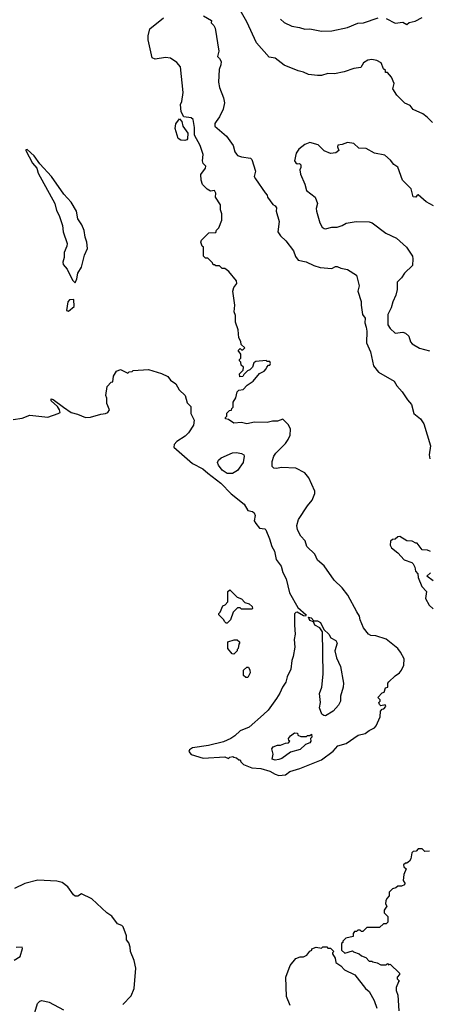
# Model space of a CAD drawing. Extents: x 1793424 to 1900092, y 321114 to 470632.
# Tile 11 of 256: x 1835026 to 1838200, y 351675 to 359310. Entities that reach past the tile are written whole.
import ezdxf

# ---------------------------------------------------------------- set-up
doc = ezdxf.new("R2010")
doc.units = 0

msp = doc.modelspace()

# ---------------------------------------------------------------- linework, layer by layer
at = {"layer": '0CON05XD'}
for points in [[(1837124.2, 356135), (1837109.1, 356169.1), (1837065, 356212.5), (1837025, 356195.8), (1836985, 356196), (1836943.9, 356186.1), (1836845, 356188), (1836785, 356176.7), (1836745, 356187.5), (1836685, 356180), (1836645, 356210), (1836620, 356215), (1836620, 356225), (1836630, 356235), (1836631.7, 356258.3), (1836651.7, 356278.3), (1836668.3, 356281.7), (1836670, 356295), (1836680, 356305), (1836680, 356345), (1836701.7, 356378.3), (1836710, 356425), (1836725, 356437.5), (1836757, 356443), (1836787.5, 356475), (1836835, 356507.5), (1836883.6, 356566.4), (1836920, 356585), (1836937, 356603), (1836940, 356615), (1836955, 356630), (1836965, 356630), (1836970, 356645), (1836965, 356660), (1836945, 356660), (1836935, 356667.5), (1836855, 356660), (1836841.7, 356648.3), (1836830, 356615), (1836810, 356595), (1836791.7, 356588.3), (1836761.7, 356558.3), (1836756.4, 356543.6), (1836731.7, 356541.7), (1836730, 356565), (1836758.3, 356591.7), (1836760, 356615), (1836741.7, 356631.7), (1836740, 356655), (1836730, 356665), (1836730, 356675), (1836740, 356685), (1836740, 356715), (1836720, 356745), (1836735, 356760), (1836745, 356750), (1836755, 356750), (1836770, 356765), (1836741.7, 356791.7), (1836740, 356815), (1836723, 356843), (1836720, 356905), (1836697.5, 356965), (1836697.5, 357015), (1836687.5, 357045), (1836693.3, 357095), (1836676.7, 357205), (1836685, 357232.5), (1836708.8, 357265), (1836706.2, 357285), (1836646.4, 357356.4), (1836615, 357380), (1836595, 357380), (1836575, 357400), (1836545, 357400), (1836535, 357410), (1836525, 357410), (1836520, 357425), (1836500, 357445), (1836485, 357460), (1836465, 357460), (1836450, 357475), (1836450, 357545), (1836440, 357555), (1836430, 357585), (1836435, 357600), (1836491.7, 357658.3), (1836545, 357660), (1836551.7, 357678.3), (1836570, 357695), (1836592.5, 357755), (1836592.5, 357805), (1836582.5, 357835), (1836582.5, 357875), (1836543, 357933), (1836546.7, 357965), (1836536.4, 357986.4), (1836505, 357980), (1836480, 357995), (1836443, 358033), (1836433.3, 358065), (1836430.7, 358109.3), (1836465, 358157.5), (1836467.5, 358175), (1836448.8, 358195), (1836443.8, 358215), (1836446.7, 358265), (1836423.3, 358335), (1836380, 358415), (1836380, 358475), (1836370.8, 358535), (1836355, 358548.1), (1836297, 358557), (1836277.5, 358595), (1836273, 358653), (1836282.5, 358675), (1836292.5, 358745), (1836272.5, 358945), (1836245, 358977.5), (1836195, 359012.5), (1836155, 359016.7), (1836075, 359003.8), (1836053.6, 359013.6), (1836022.5, 359155), (1836022.5, 359185), (1836035, 359240), (1836140, 359325)], [(1836451.2, 359341.2), (1836512.5, 359305), (1836509.2, 359285), (1836530, 359265), (1836540.6, 359245), (1836568, 359065), (1836560, 359025), (1836575, 359010), (1836586.2, 358985), (1836585, 358960), (1836573, 358923), (1836566.2, 358825), (1836574, 358785), (1836605.8, 358705), (1836614, 358665), (1836603.8, 358615), (1836575, 358557.5), (1836548.3, 358521.7), (1836537.5, 358505), (1836537.5, 358485), (1836627.9, 358407.9), (1836680, 358335), (1836693.3, 358285), (1836705, 358267.5), (1836715, 358257.5), (1836745, 358246.7), (1836815, 358236), (1836823.8, 358225), (1836852.5, 358135), (1836842.5, 358095), (1836852.5, 358075), (1836927, 357967), (1836945, 357950), (1836947.5, 357935), (1836987, 357877), (1837005, 357867.5), (1837015, 357850), (1837012.5, 357825), (1837036.7, 357745), (1837027.5, 357665), (1837046.7, 357635), (1837088.8, 357595), (1837147.3, 357517.3), (1837164.1, 357474.1), (1837184.1, 357444.1), (1837245, 357433.3), (1837304.1, 357404.1), (1837355, 357387.5), (1837445, 357380), (1837473, 357397), (1837487, 357397), (1837513.6, 357383.6), (1837565, 357373.3), (1837635, 357330), (1837656.7, 357245), (1837646.7, 357205), (1837673.3, 357125), (1837671.2, 357095), (1837683.3, 357025), (1837703.3, 356995), (1837701.7, 356958.3), (1837710, 356925), (1837716.4, 356893.6), (1837714.1, 356804.1), (1837743.9, 356733.9), (1837766.4, 356626.4), (1837806.4, 356576.4), (1837927.1, 356507.1), (1837949.5, 356469.5), (1837990, 356425), (1838031.2, 356361.2), (1838063.3, 356325), (1838080, 356255), (1838132.5, 356215), (1838157.5, 356175), (1838208.8, 356005), (1838198.8, 355935), (1838203.3, 355905)], [(1838225, 358513.3), (1838182.5, 358555), (1838150.7, 358580.7), (1838073.9, 358613.9), (1838052.5, 358645), (1838011.7, 358661.7), (1837947.5, 358725), (1837917.5, 358775), (1837926.7, 358815), (1837907.5, 358865), (1837875, 358900), (1837861.7, 358901.7), (1837860, 358915), (1837845, 358930), (1837826.4, 358976.4), (1837792.5, 358992.5), (1837755, 359001.2), (1837725, 358996), (1837691.2, 358975), (1837670.7, 358939.3), (1837615, 358932), (1837540, 358905), (1837465, 358890), (1837415, 358892.5), (1837365, 358877.5), (1837335, 358877.5), (1837263.9, 358883.9), (1837225, 358902.5), (1837185, 358912.5), (1837075, 358956.7), (1837005, 359012.5), (1836959.3, 359019.3), (1836861.7, 359131.7), (1836785, 359293.3), (1836733.3, 359385)], [(1837046.7, 359315), (1837075, 359288.8), (1837135, 359260), (1837195, 359250), (1837235, 359236.2), (1837275, 359238.8), (1837365, 359220), (1837445, 359223.3), (1837565, 359250), (1837645, 359283.3), (1837690, 359285), (1837805, 359323.3)], [(1837865, 359318.8), (1837935, 359283.3), (1837995, 359290), (1838025, 359272.5), (1838045, 359287.5), (1838091.7, 359298.3), (1838145, 359326.2)], [(1836305, 358373.8), (1836275, 358376.7), (1836255, 358387.5), (1836231.2, 358465), (1836236.4, 358503.6), (1836265, 358540), (1836281.7, 358521.7), (1836290, 358485), (1836329.3, 358429.3), (1836327.5, 358385), (1836322.5, 358377.5), (1836305, 358373.8)], [(1838232.5, 357867.5), (1838175, 357896.7), (1838115, 357952.5), (1838105, 357950), (1838095, 357932.5), (1838075, 357937.5), (1838058.3, 357998.3), (1837993.3, 358065), (1837956.1, 358166.1), (1837925, 358187.5), (1837899.7, 358219.7), (1837855, 358258.8), (1837775, 358276.2), (1837711.7, 358311.7), (1837655, 358312.5), (1837615, 358348.8), (1837565, 358357.5), (1837525, 358341.2), (1837492.5, 358337.5), (1837490, 358325), (1837500, 358295), (1837475, 358277.5), (1837435, 358273.3), (1837385, 358293.3), (1837339.5, 358339.5), (1837275, 358357.1), (1837235, 358341.1), (1837189.2, 358305), (1837169.2, 358275), (1837156, 358215), (1837165, 358198.8), (1837175, 358192.5), (1837195, 358196), (1837203.8, 358185), (1837205.8, 358165), (1837198, 358145), (1837200.9, 358110.9), (1837236.2, 358035), (1837248.8, 357985), (1837316.7, 357935), (1837333.8, 357885), (1837323.8, 357845), (1837326, 357825), (1837351.2, 357735), (1837371.2, 357701.2), (1837385, 357691.2), (1837395, 357688.8), (1837445, 357702), (1837485, 357700), (1837525.6, 357714.4), (1837555, 357733.3), (1837634.2, 357745.8), (1837735, 357742.5), (1837756.2, 357735), (1837863.3, 357655), (1837945, 357616), (1838023.8, 357545), (1838068.8, 357475), (1838073.3, 357455), (1838070, 357405), (1838006.7, 357345), (1837985, 357307.5), (1837951.2, 357275), (1837951.7, 357218.3), (1837941.2, 357175), (1837917.1, 357122.9), (1837905.5, 357074.5), (1837877.5, 357025), (1837880, 356945), (1837898, 356915), (1837935, 356880), (1837995, 356885.6), (1838015, 356879.4), (1838041.4, 356855), (1838055, 356812.5), (1838067.7, 356797.7), (1838124.1, 356764.1), (1838201.7, 356741.7)], [(1835455, 357270), (1835469.3, 357300.7), (1835477.5, 357345), (1835505, 357390), (1835527.5, 357485), (1835552.5, 357535), (1835547.5, 357585), (1835533.9, 357623.9), (1835526.2, 357675), (1835508.3, 357718.3), (1835476.4, 357766.4), (1835466, 357825), (1835426.2, 357895), (1835367, 357957), (1835273.8, 358095), (1835182.7, 358192.7), (1835138.8, 358255), (1835085, 358302.5), (1835075, 358300), (1835072.5, 358295), (1835125, 358197.5), (1835157.7, 358157.7), (1835170.3, 358120.3), (1835298, 357885), (1835311.2, 357831.2), (1835331.7, 357791.7), (1835358.8, 357715), (1835362, 357665), (1835393.3, 357575), (1835392.5, 357555), (1835370, 357505), (1835371.4, 357465), (1835361.1, 357428.9), (1835362.3, 357412.3), (1835393.3, 357375), (1835435, 357290), (1835455, 357270)], [(1835405, 357050), (1835447.5, 357085), (1835445, 357140), (1835413, 357137), (1835398.3, 357121.7), (1835390, 357055), (1835405, 357050)], [(1834975, 356208.8), (1835045, 356221.2), (1835103.6, 356243.6), (1835245, 356227.5), (1835324.4, 356255.6), (1835338.8, 356265), (1835334.2, 356285), (1835319.3, 356309.3), (1835271.2, 356355), (1835270.7, 356369.3), (1835285, 356365.8), (1835364.5, 356304.5), (1835425, 356263.8), (1835475, 356251.4), (1835535, 356224.3), (1835575, 356227.5), (1835655, 356251.2), (1835690, 356255), (1835710, 356265), (1835722.5, 356285), (1835702.5, 356335), (1835702.5, 356375), (1835692.5, 356395), (1835703.3, 356465), (1835735, 356500), (1835747, 356503), (1835752.5, 356545), (1835777.5, 356585), (1835806.1, 356596.1), (1835865, 356570), (1835875, 356580), (1835897, 356583), (1835905, 356590), (1836025, 356596.7), (1836125, 356567.5), (1836173, 356543), (1836193.6, 356513.6), (1836236.4, 356486.4), (1836260.7, 356440.7), (1836307.5, 356395), (1836325, 356340), (1836351.7, 356311.7), (1836353.3, 356255), (1836377.5, 356205), (1836372.5, 356165), (1836333.3, 356105), (1836308.8, 356081.2), (1836245, 356040), (1836224.1, 356015.9), (1836220, 355995), (1836365, 355868), (1836445, 355826.2), (1836484.3, 355794.3), (1836585, 355716.2), (1836665, 355633.8), (1836765, 355552), (1836794.5, 355504.5), (1836830, 355495), (1836843.8, 355485), (1836850, 355465), (1836844, 355425), (1836855, 355403.3), (1836885, 355367.5), (1836925, 355362.5), (1836933.6, 355353.6), (1836962.5, 355285), (1836978.8, 355225), (1836999.3, 355189.3), (1837013.1, 355125), (1837051.3, 355071.3), (1837065, 355023.3), (1837091.4, 354975), (1837118, 354865), (1837182.2, 354752.2), (1837246.2, 354695), (1837240, 354685), (1837225, 354686), (1837175, 354715.6), (1837165, 354714.2), (1837155, 354702.5), (1837154.3, 354615), (1837161.4, 354545), (1837154.2, 354504.2), (1837158, 354445), (1837145, 354372.5), (1837135, 354340), (1837127, 354273), (1837098, 354215), (1837088.3, 354171.7), (1837062, 354135), (1837042.7, 354087.3), (1837016.2, 354045), (1836951.2, 353955), (1836915, 353921.2), (1836805, 353823.8), (1836733.3, 353795), (1836693.9, 353756.1), (1836662.5, 353735), (1836605, 353711.2), (1836488.3, 353681.7), (1836365, 353663.3), (1836340.7, 353649.3), (1836337.5, 353635), (1836355, 353612.5), (1836447, 353583), (1836615, 353592.5), (1836645, 353580), (1836655, 353590), (1836677, 353597), (1836685, 353590), (1836707, 353587), (1836725, 353570), (1836735, 353570), (1836740, 353555), (1836760, 353535), (1836825, 353507.5), (1836895, 353502.5), (1836965, 353483.3), (1837005, 353458.8), (1837035, 353450), (1837085, 353454), (1837120.6, 353479.4), (1837195.6, 353504.4), (1837365, 353571.2), (1837455, 353636.7), (1837491.7, 353678.3), (1837555, 353698), (1837649.3, 353760.7), (1837704.3, 353775.7), (1837735, 353799.2), (1837775, 353818), (1837789.2, 353835), (1837820, 353905), (1837822, 353948), (1837835, 353962.5), (1837847.5, 353965), (1837862.5, 353985), (1837857, 353997), (1837825, 353990), (1837815, 354000), (1837810, 354015), (1837820, 354025), (1837820, 354035), (1837800, 354055), (1837835, 354090), (1837850, 354095), (1837861.7, 354128.3), (1837880, 354135), (1837880, 354165), (1837886.7, 354175), (1837935, 354220.8), (1837970, 354245), (1837985.8, 354265), (1838002.5, 354305), (1838004.3, 354355), (1837978.1, 354405), (1837955, 354434.4), (1837865, 354506.9), (1837785, 354531.2), (1837746.4, 354533.6), (1837730, 354545), (1837691.2, 354595), (1837664, 354655), (1837658.8, 354685), (1837637.8, 354717.8), (1837567.6, 354847.6), (1837525, 354904.4), (1837462.5, 354965), (1837385, 355075.7), (1837335, 355119.2), (1837313.3, 355165), (1837250.6, 355225), (1837238, 355268), (1837204.3, 355305), (1837178.6, 355355), (1837173, 355387), (1837187, 355433), (1837255, 355540), (1837293.3, 355585), (1837312.5, 355635), (1837312.5, 355655), (1837266.1, 355756.1), (1837235.8, 355795.8), (1837165, 355832), (1837055, 355836.7), (1837015, 355828.8), (1836995, 355833.3), (1836983.3, 355845), (1836981.2, 355885), (1836996.2, 355925), (1837011.7, 355948.3), (1837085, 356023.8), (1837106, 356055), (1837122.7, 356087.3), (1837124.2, 356135)], [(1836675, 355790), (1836635, 355791.2), (1836595, 355816.7), (1836566.7, 355855), (1836560, 355875), (1836566.7, 355895), (1836586.4, 355913.6), (1836675, 355952), (1836705, 355953.8), (1836745, 355946.2), (1836762.5, 355935), (1836766.2, 355925), (1836758, 355875), (1836713.3, 355815), (1836675, 355790)], [(1838210, 355185), (1838185, 355197.5), (1838145, 355200), (1838105, 355250), (1838095, 355250), (1838067, 355267), (1838025, 355270), (1837971.7, 355301.7), (1837955, 355300), (1837935, 355282.5), (1837915, 355280), (1837900, 355265), (1837897.5, 355235), (1837907.5, 355215), (1837956.4, 355176.4), (1838005, 355122.5), (1838065, 355100), (1838075, 355090), (1838087.5, 355065), (1838093, 355033), (1838111.7, 355011.7), (1838113.3, 354985), (1838142.5, 354915), (1838177.5, 354875), (1838171.7, 354821.7), (1838198.8, 354768.8), (1838231.2, 354741.2)], [(1838229.3, 354959.3), (1838180, 354995), (1838208.3, 355021.7)], [(1836635, 354630), (1836625, 354630), (1836615, 354640), (1836605, 354660), (1836570, 354695), (1836570, 354705), (1836580, 354715), (1836600, 354765), (1836618.3, 354771.7), (1836640, 354795), (1836640, 354875), (1836655, 354890), (1836711.7, 354831.7), (1836745, 354820), (1836771.7, 354791.7), (1836805, 354780), (1836828.3, 354758.3), (1836830, 354745), (1836825, 354740), (1836745, 354740), (1836735, 354750), (1836715, 354750), (1836680, 354715), (1836660, 354655), (1836635, 354630)], [(1837395, 353912.5), (1837383, 353913), (1837367.5, 353925), (1837350, 353975), (1837356, 354015), (1837349.4, 354085), (1837366.6, 354133.4), (1837378.6, 354235), (1837372.5, 354562.5), (1837353, 354593), (1837314, 354615), (1837301.7, 354641.7), (1837275, 354650), (1837265, 354676.7), (1837285, 354671.2), (1837305, 354647.5), (1837335, 354647.5), (1837356.4, 354636.4), (1837381.7, 354581.7), (1837422.5, 354545), (1837436.7, 354516.7), (1837476.7, 354495), (1837486.7, 354475), (1837469.2, 354415), (1837482.1, 354362.1), (1837512.5, 354295), (1837534, 354165), (1837532.5, 354135), (1837511.2, 354065), (1837511.2, 354025), (1837496.1, 353993.9), (1837455, 353946.7), (1837395, 353912.5)], [(1836685, 354390), (1836671.7, 354391.7), (1836640, 354435), (1836640, 354485), (1836688.3, 354501.7), (1836711.7, 354501.7), (1836730, 354485), (1836730, 354475), (1836723, 354467), (1836720, 354435), (1836710, 354425), (1836710, 354415), (1836685, 354390)], [(1836778.3, 354208.3), (1836760, 354225), (1836760, 354265), (1836785, 354290), (1836798.3, 354288.3), (1836810, 354265), (1836812.5, 354245), (1836795, 354210), (1836778.3, 354208.3)], [(1837005, 353568), (1836982.5, 353575), (1836989.5, 353615), (1836979.2, 353655), (1836989.5, 353670.5), (1837025, 353683.3), (1837046.4, 353683.6), (1837085, 353700), (1837108.3, 353701.7), (1837120, 353715), (1837111.7, 353721.7), (1837110, 353735), (1837123.6, 353756.4), (1837155, 353780), (1837178.3, 353778.3), (1837181.7, 353761.7), (1837205, 353752.5), (1837247.5, 353752.5), (1837255, 353760), (1837275, 353760), (1837288.3, 353768.3), (1837290, 353745), (1837280, 353735), (1837282.5, 353715), (1837275, 353702.5), (1837241.7, 353688.3), (1837198.3, 353651.7), (1837125, 353630), (1837058.3, 353581.7), (1837035, 353574), (1837005, 353568)], [(1838201.7, 352861.7), (1838165, 352860), (1838145, 352880), (1838115, 352880), (1838098.3, 352861.7), (1838075, 352860), (1838065, 352850), (1838057, 352803), (1838047.5, 352785), (1838025, 352770), (1838015, 352770), (1838000, 352755), (1838001.7, 352741.7), (1838020, 352725), (1838001.7, 352681.7), (1837997.5, 352635), (1838010, 352615), (1838008.3, 352601.7), (1837985, 352590), (1837955, 352590), (1837941.7, 352578.3), (1837915, 352570), (1837890, 352545), (1837890, 352515), (1837870, 352495), (1837863, 352477), (1837860, 352455), (1837870, 352435), (1837850, 352405), (1837850, 352385), (1837880, 352355), (1837878.3, 352311.7), (1837865, 352300), (1837845, 352300), (1837815, 352270), (1837715, 352270), (1837685, 352240), (1837675, 352240), (1837665, 352250), (1837645, 352250), (1837635, 352240), (1837621.7, 352238.3), (1837610, 352225), (1837610, 352200), (1837553, 352187), (1837530, 352165), (1837530, 352155), (1837520, 352145), (1837520, 352095), (1837545, 352070), (1837605, 352090), (1837611.7, 352081.7), (1837657, 352067), (1837675, 352050), (1837707, 352037), (1837735, 352010), (1837755, 352010), (1837763, 352003), (1837797, 351997), (1837825, 351980), (1837865, 351980), (1837875, 351990), (1837885, 351980), (1837897, 351987), (1837970, 351915), (1837970, 351905), (1837950, 351885), (1837951.7, 351871.7), (1837970, 351855), (1837961.7, 351848.3), (1837942.5, 351805), (1837943, 351783), (1837957.5, 351745), (1837963.3, 351625)], [(1835825, 351673.8), (1835890.7, 351739.3), (1835913, 351797), (1835926.7, 351955), (1835913.3, 352015), (1835883.6, 352083.6), (1835881.7, 352118.3), (1835870.7, 352150.7), (1835853.3, 352175), (1835853.3, 352205), (1835826.7, 352275), (1835817.5, 352285), (1835785, 352297.5), (1835739.3, 352359.3), (1835702.5, 352385), (1835585, 352493.8), (1835505, 352531.2), (1835475.6, 352514.4), (1835455, 352513.1), (1835442.5, 352522.5), (1835398.8, 352585), (1835355, 352620), (1835315, 352630), (1835167, 352637), (1835065, 352612.5), (1834985, 352573.3)], [(1834982.1, 352017.9), (1835030.6, 352045), (1835047.3, 352107.3), (1835045, 352116.7), (1835000, 352115)], [(1837122.5, 351665), (1837092.5, 351735), (1837087.5, 351885), (1837122.5, 351975), (1837165, 352030), (1837198.3, 352041.7), (1837225, 352042.5), (1837250, 352055), (1837273.6, 352086.4), (1837290, 352095), (1837290, 352105), (1837323, 352117), (1837365, 352110), (1837375, 352120), (1837405, 352120), (1837415, 352110), (1837435, 352110), (1837448.3, 352098.3), (1837460, 352085), (1837450, 352075), (1837450, 352065), (1837471.7, 352031.7), (1837475, 352000), (1837515, 351972.5), (1837541.7, 351941.7), (1837623, 351903), (1837705, 351797.5), (1837733.6, 351773.6), (1837772.5, 351705), (1837793.3, 351645)], [(1835136.2, 351585), (1835165, 351680), (1835181.7, 351698.3), (1835197, 351703), (1835255, 351692.5), (1835365, 351632.5)]]:
    msp.add_lwpolyline(points, dxfattribs=at)

doc.saveas('drawing.dxf')
